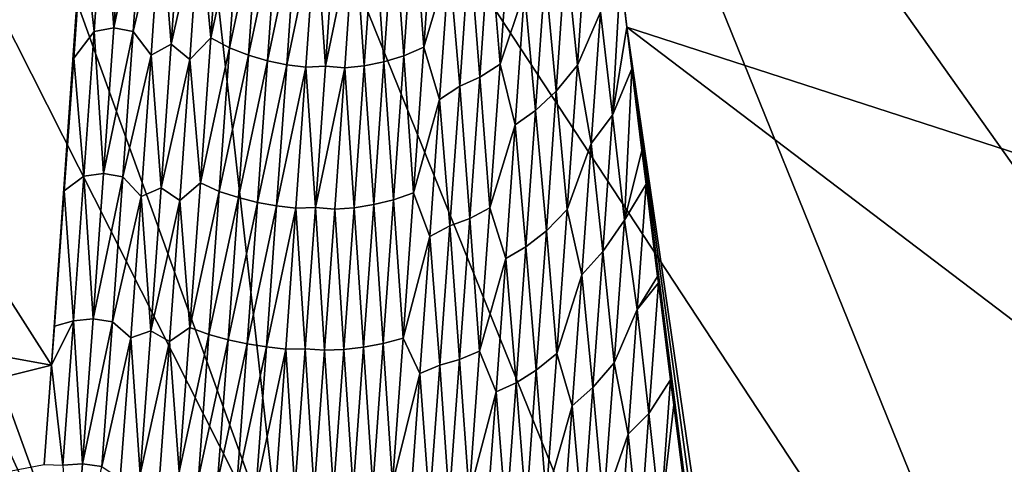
# Model space of a CAD drawing. Header units: metres. Extents: x -23 to 245, y -35 to 23.
# Tile 119 of 166: x 203.214 to 204.687, y -8.654 to -7.988. Entities that reach past the tile are written whole.
import ezdxf

# ---------------------------------------------------------------- set-up
doc = ezdxf.new("R2010")
doc.units = ezdxf.units.M
doc.layers.add('solid_509092_SW0002', color=7, linetype='CONTINUOUS')

msp = doc.modelspace()

# ---------------------------------------------------------------- linework, layer by layer
at = {"layer": 'solid_509092_SW0002'}
for points in [[(203.606476, -8.811369, 270.415039), (202.481247, -6.584472, 270.922974), (202.782837, -6.533248, 270.251099)], [(203.606476, -8.811369, 270.415039), (202.782837, -6.533248, 270.251099), (203.426331, -7.213215, 269.683807)], [(202.481247, -6.584472, 270.922974), (203.311325, -8.880233, 271.088226), (202.320084, -6.721617, 271.640564)], [(203.606476, -8.811369, 270.415039), (203.311325, -8.880233, 271.088226), (202.481247, -6.584472, 270.922974)], [(203.968185, -6.648108, 300.951172), (204.12262, -7.99926, 300.763153), (206.078461, -8.632985, 301.138214)], [(203.968185, -6.648108, 300.951172), (204.112961, -7.919254, 300.775238), (204.12262, -7.99926, 300.763153)], [(206.02742, -7.212177, 301.348114), (203.968185, -6.648108, 300.951172), (206.078461, -8.632985, 301.138214)], [(203.311325, -8.880233, 271.088226), (202.727798, -7.925434, 271.72171), (202.320084, -6.721617, 271.640564)], [(204.460602, -6.928509, 268.675903), (205.074387, -6.743783, 268.309631), (205.934845, -8.870561, 268.480927)], [(203.906693, -7.086284, 269.137787), (204.460602, -6.928509, 268.675903), (205.344635, -9.113549, 268.851898)], [(205.344635, -9.113549, 268.851898), (204.460602, -6.928509, 268.675903), (205.934845, -8.870561, 268.480927)], [(203.426331, -7.213215, 269.683807), (203.906693, -7.086284, 269.137787), (204.810852, -9.321087, 269.317749)], [(204.810852, -9.321087, 269.317749), (203.906693, -7.086284, 269.137787), (205.344635, -9.113549, 268.851898)], [(203.606476, -8.811369, 270.415039), (203.426331, -7.213215, 269.683807), (204.346695, -9.488053, 269.867004)], [(204.346695, -9.488053, 269.867004), (203.426331, -7.213215, 269.683807), (204.810852, -9.321087, 269.317749)], [(202.528732, -7.354871, 300.536713), (200.00621, -7.914559, 299.934479), (203.261536, -8.505132, 300.469116)], [(202.528732, -7.354871, 300.536713), (203.261536, -8.505132, 300.469116), (203.335403, -7.448118, 300.681335)], [(203.335403, -7.448118, 300.681335), (203.261536, -8.505132, 300.469116), (203.321152, -7.661291, 300.640839)], [(203.321152, -7.661291, 300.640839), (203.261536, -8.505132, 300.469116), (203.308167, -7.851594, 300.603729)], [(203.325317, -8.005822, 300.578522), (203.340393, -7.788781, 300.621674), (203.308167, -7.851594, 300.603729)], [(203.354919, -8.000119, 300.585602), (203.340393, -7.788781, 300.621674), (203.325317, -8.005822, 300.578522)], [(203.354919, -8.000119, 300.585602), (203.370056, -7.781826, 300.628937), (203.340393, -7.788781, 300.621674)], [(203.398804, -7.788243, 300.633636), (203.370056, -7.781826, 300.628937), (203.354919, -8.000119, 300.585602)], [(203.383713, -8.005865, 300.590393), (203.398804, -7.788243, 300.633636), (203.354919, -8.000119, 300.585602)], [(203.425186, -7.828945, 300.631683), (203.398804, -7.788243, 300.633636), (203.383713, -8.005865, 300.590393)], [(203.44072, -8.024963, 300.598663), (203.455643, -7.809959, 300.641479), (203.425186, -7.828945, 300.631683)], [(203.483017, -7.835994, 300.642517), (203.455643, -7.809959, 300.641479), (203.44072, -8.024963, 300.598663)], [(203.49971, -8.015276, 300.612976), (203.514755, -7.798038, 300.656189), (203.483017, -7.835994, 300.642517)], [(203.542694, -7.815473, 300.659027), (203.514755, -7.798038, 300.656189), (203.49971, -8.015276, 300.612976)], [(203.527786, -8.03046, 300.61615), (203.542694, -7.815473, 300.659027), (203.49971, -8.015276, 300.612976)], [(203.570969, -7.827722, 300.662933), (203.542694, -7.815473, 300.659027), (203.527786, -8.03046, 300.61615)], [(203.818619, -8.029287, 300.68222), (203.833679, -7.810945, 300.725708), (203.803635, -7.826081, 300.715912)], [(203.856461, -7.901977, 300.71463), (203.833679, -7.810945, 300.725708), (203.818619, -8.029287, 300.68222)], [(203.410431, -8.040958, 300.589355), (203.425186, -7.828945, 300.631683), (203.383713, -8.005865, 300.590393)], [(203.44072, -8.024963, 300.598663), (203.425186, -7.828945, 300.631683), (203.410431, -8.040958, 300.589355)], [(203.468292, -8.047506, 300.60025), (203.483017, -7.835994, 300.642517), (203.44072, -8.024963, 300.598663)], [(203.49971, -8.015276, 300.612976), (203.483017, -7.835994, 300.642517), (203.468292, -8.047506, 300.60025)], [(203.556152, -8.041208, 300.6203), (203.570969, -7.827722, 300.662933), (203.527786, -8.03046, 300.61615)], [(203.599442, -7.837079, 300.66745), (203.570969, -7.827722, 300.662933), (203.556152, -8.041208, 300.6203)], [(203.584686, -8.049481, 300.625), (203.599442, -7.837079, 300.66745), (203.556152, -8.041208, 300.6203)], [(203.628082, -7.843778, 300.672577), (203.599442, -7.837079, 300.66745), (203.584686, -8.049481, 300.625)], [(203.759033, -8.051231, 300.664154), (203.773849, -7.83723, 300.706909), (203.744308, -7.844585, 300.69873)], [(203.788712, -8.041965, 300.672821), (203.773849, -7.83723, 300.706909), (203.759033, -8.051231, 300.664154)], [(203.788712, -8.041965, 300.672821), (203.803635, -7.826081, 300.715912), (203.773849, -7.83723, 300.706909)], [(203.818619, -8.029287, 300.68222), (203.803635, -7.826081, 300.715912), (203.788712, -8.041965, 300.672821)], [(203.932831, -8.054524, 300.705109), (203.947693, -7.839233, 300.748108), (203.91713, -7.862434, 300.73645)], [(203.96936, -7.945314, 300.734192), (203.947693, -7.839233, 300.748108), (203.932831, -8.054524, 300.705109)], [(203.308167, -7.851594, 300.603729), (203.261536, -8.505132, 300.469116), (203.294647, -8.045751, 300.56488)], [(203.325317, -8.005822, 300.578522), (203.308167, -7.851594, 300.603729), (203.294647, -8.045751, 300.56488)], [(203.613373, -8.055482, 300.630219), (203.628082, -7.843778, 300.672577), (203.584686, -8.049481, 300.625)], [(203.656891, -7.847941, 300.678253), (203.628082, -7.843778, 300.672577), (203.613373, -8.055482, 300.630219)], [(203.642212, -8.059313, 300.635956), (203.656891, -7.847941, 300.678253), (203.613373, -8.055482, 300.630219)], [(203.671402, -8.057662, 300.642853), (203.656891, -7.847941, 300.678253), (203.642212, -8.059313, 300.635956)], [(203.671402, -8.057662, 300.642853), (203.686111, -7.845698, 300.685242), (203.656891, -7.847941, 300.678253)], [(203.714996, -7.848298, 300.691345), (203.686111, -7.845698, 300.685242), (203.671402, -8.057662, 300.642853)], [(203.700302, -8.060158, 300.648956), (203.714996, -7.848298, 300.691345), (203.671402, -8.057662, 300.642853)], [(203.729568, -8.057253, 300.656219), (203.714996, -7.848298, 300.691345), (203.700302, -8.060158, 300.648956)], [(203.729568, -8.057253, 300.656219), (203.744308, -7.844585, 300.69873), (203.714996, -7.848298, 300.691345)], [(203.759033, -8.051231, 300.664154), (203.744308, -7.844585, 300.69873), (203.729568, -8.057253, 300.656219)], [(204.048447, -8.056372, 300.733612), (204.063339, -7.840192, 300.776825), (204.031326, -7.885521, 300.760559)], [(204.082855, -7.976929, 300.756989), (204.063339, -7.840192, 300.776825), (204.048447, -8.056372, 300.733612)], [(203.902481, -8.07413, 300.694031), (203.91713, -7.862434, 300.73645), (203.887054, -7.878542, 300.726257)], [(203.932831, -8.054524, 300.705109), (203.91713, -7.862434, 300.73645), (203.902481, -8.07413, 300.694031)], [(203.872543, -8.087667, 300.684265), (203.887054, -7.878542, 300.726257), (203.856461, -7.901977, 300.71463)], [(203.902481, -8.07413, 300.694031), (203.887054, -7.878542, 300.726257), (203.872543, -8.087667, 300.684265)], [(204.01683, -8.094912, 300.718475), (204.031326, -7.885521, 300.760559), (204.000061, -7.919743, 300.74649)], [(204.048447, -8.056372, 300.733612), (204.031326, -7.885521, 300.760559), (204.01683, -8.094912, 300.718475)], [(203.842163, -8.107478, 300.673279), (203.856461, -7.901977, 300.71463), (203.818619, -8.029287, 300.68222)], [(203.872543, -8.087667, 300.684265), (203.856461, -7.901977, 300.71463), (203.842163, -8.107478, 300.673279)], [(200.00621, -7.914559, 299.934479), (200.694611, -9.144907, 299.827515), (203.261536, -8.505132, 300.469116)], [(203.311325, -8.880233, 271.088226), (203.201828, -9.103734, 271.816071), (202.727798, -7.925434, 271.72171)], [(203.98587, -8.123947, 300.705322), (204.000061, -7.919743, 300.74649), (203.96936, -7.945314, 300.734192)], [(204.01683, -8.094912, 300.718475), (204.000061, -7.919743, 300.74649), (203.98587, -8.123947, 300.705322)], [(204.101013, -8.131219, 300.733185), (204.112961, -7.919254, 300.775238), (204.082855, -7.976929, 300.756989)], [(204.101013, -8.131219, 300.733185), (204.12262, -7.99926, 300.763153), (204.112961, -7.919254, 300.775238)], [(203.955399, -8.14558, 300.693695), (203.96936, -7.945314, 300.734192), (203.932831, -8.054524, 300.705109)], [(203.98587, -8.123947, 300.705322), (203.96936, -7.945314, 300.734192), (203.955399, -8.14558, 300.693695)], [(204.069122, -8.173674, 300.717072), (204.082855, -7.976929, 300.756989), (204.048447, -8.056372, 300.733612)], [(204.101013, -8.131219, 300.733185), (204.082855, -7.976929, 300.756989), (204.069122, -8.173674, 300.717072)], [(203.339462, -8.218113, 300.541077), (203.354919, -8.000119, 300.585602), (203.325317, -8.005822, 300.578522)], [(203.383713, -8.005865, 300.590393), (203.354919, -8.000119, 300.585602), (203.339462, -8.218113, 300.541077)], [(204.101013, -8.131219, 300.733185), (204.130173, -8.061526, 300.753662), (204.12262, -7.99926, 300.763153)], [(204.12262, -7.99926, 300.763153), (204.297577, -9.368707, 300.538055), (204.309677, -9.369471, 300.541321)], [(204.12262, -7.99926, 300.763153), (204.279312, -9.231235, 300.562317), (204.297577, -9.368707, 300.538055)], [(204.12262, -7.99926, 300.763153), (204.309677, -9.369471, 300.541321), (204.321793, -9.370236, 300.544617)], [(204.12262, -7.99926, 300.763153), (204.321793, -9.370236, 300.544617), (206.07225, -9.480358, 300.984375)], [(206.078461, -8.632985, 301.138214), (204.12262, -7.99926, 300.763153), (206.07225, -9.480358, 300.984375)], [(204.12262, -7.99926, 300.763153), (204.270233, -9.16237, 300.57431), (204.279312, -9.231235, 300.562317)], [(204.12262, -7.99926, 300.763153), (204.261124, -9.093099, 300.586243), (204.270233, -9.16237, 300.57431)], [(204.12262, -7.99926, 300.763153), (204.243652, -8.959547, 300.609039), (204.261124, -9.093099, 300.586243)], [(204.12262, -7.99926, 300.763153), (204.224655, -8.813004, 300.633667), (204.243652, -8.959547, 300.609039)], [(204.12262, -7.99926, 300.763153), (204.21785, -8.760259, 300.642426), (204.224655, -8.813004, 300.633667)], [(204.12262, -7.99926, 300.763153), (204.206345, -8.670613, 300.657196), (204.21785, -8.760259, 300.642426)], [(204.12262, -7.99926, 300.763153), (204.19281, -8.564523, 300.6745), (204.206345, -8.670613, 300.657196)], [(204.12262, -7.99926, 300.763153), (204.188065, -8.527143, 300.680542), (204.19281, -8.564523, 300.6745)], [(204.12262, -7.99926, 300.763153), (204.169769, -8.382067, 300.703735), (204.188065, -8.527143, 300.680542)], [(204.12262, -7.99926, 300.763153), (204.168564, -8.372356, 300.705292), (204.169769, -8.382067, 300.703735)], [(204.12262, -7.99926, 300.763153), (204.151352, -8.234167, 300.72702), (204.168564, -8.372356, 300.705292)], [(204.12262, -7.99926, 300.763153), (204.145157, -8.183949, 300.734833), (204.151352, -8.234167, 300.72702)], [(204.12262, -7.99926, 300.763153), (204.130173, -8.061526, 300.753662), (204.145157, -8.183949, 300.734833)], [(203.309937, -8.222568, 300.534241), (203.325317, -8.005822, 300.578522), (203.294647, -8.045751, 300.56488)], [(203.339462, -8.218113, 300.541077), (203.325317, -8.005822, 300.578522), (203.309937, -8.222568, 300.534241)], [(203.368301, -8.223187, 300.54599), (203.383713, -8.005865, 300.590393), (203.339462, -8.218113, 300.541077)], [(203.410431, -8.040958, 300.589355), (203.383713, -8.005865, 300.590393), (203.368301, -8.223187, 300.54599)], [(203.484344, -8.232212, 300.568604), (203.49971, -8.015276, 300.612976), (203.468292, -8.047506, 300.60025)], [(203.527786, -8.03046, 300.61615), (203.49971, -8.015276, 300.612976), (203.484344, -8.232212, 300.568604)], [(203.425476, -8.239674, 300.554688), (203.44072, -8.024963, 300.598663), (203.410431, -8.040958, 300.589355)], [(203.468292, -8.047506, 300.60025), (203.44072, -8.024963, 300.598663), (203.425476, -8.239674, 300.554688)], [(203.512558, -8.245152, 300.572174), (203.527786, -8.03046, 300.61615), (203.484344, -8.232212, 300.568604)], [(203.556152, -8.041208, 300.6203), (203.527786, -8.03046, 300.61615), (203.512558, -8.245152, 300.572174)], [(203.803238, -8.247317, 300.637604), (203.818619, -8.029287, 300.68222), (203.788712, -8.041965, 300.672821)], [(203.842163, -8.107478, 300.673279), (203.818619, -8.029287, 300.68222), (203.803238, -8.247317, 300.637604)], [(203.294647, -8.045751, 300.56488), (203.261536, -8.505132, 300.469116), (203.280548, -8.244116, 300.5242)], [(203.309937, -8.222568, 300.534241), (203.294647, -8.045751, 300.56488), (203.280548, -8.244116, 300.5242)], [(203.39537, -8.252687, 300.545898), (203.410431, -8.040958, 300.589355), (203.368301, -8.223187, 300.54599)], [(203.425476, -8.239674, 300.554688), (203.410431, -8.040958, 300.589355), (203.39537, -8.252687, 300.545898)], [(203.541031, -8.2544, 300.576569), (203.556152, -8.041208, 300.6203), (203.512558, -8.245152, 300.572174)], [(203.584686, -8.049481, 300.625), (203.556152, -8.041208, 300.6203), (203.541031, -8.2544, 300.576569)], [(203.773483, -8.257544, 300.628632), (203.788712, -8.041965, 300.672821), (203.759033, -8.051231, 300.664154)], [(203.803238, -8.247317, 300.637604), (203.788712, -8.041965, 300.672821), (203.773483, -8.257544, 300.628632)], [(203.453278, -8.258732, 300.556885), (203.468292, -8.047506, 300.60025), (203.425476, -8.239674, 300.554688)], [(203.484344, -8.232212, 300.568604), (203.468292, -8.047506, 300.60025), (203.453278, -8.258732, 300.556885)], [(203.569641, -8.261593, 300.581451), (203.584686, -8.049481, 300.625), (203.541031, -8.2544, 300.576569)], [(203.613373, -8.055482, 300.630219), (203.584686, -8.049481, 300.625), (203.569641, -8.261593, 300.581451)], [(203.598373, -8.266895, 300.586792), (203.613373, -8.055482, 300.630219), (203.569641, -8.261593, 300.581451)], [(203.642212, -8.059313, 300.635956), (203.613373, -8.055482, 300.630219), (203.598373, -8.266895, 300.586792)], [(203.627228, -8.270394, 300.59256), (203.642212, -8.059313, 300.635956), (203.598373, -8.266895, 300.586792)], [(203.656387, -8.269334, 300.599365), (203.642212, -8.059313, 300.635956), (203.627228, -8.270394, 300.59256)], [(203.656387, -8.269334, 300.599365), (203.671402, -8.057662, 300.642853), (203.642212, -8.059313, 300.635956)], [(203.700302, -8.060158, 300.648956), (203.671402, -8.057662, 300.642853), (203.656387, -8.269334, 300.599365)], [(203.685303, -8.271726, 300.605469), (203.700302, -8.060158, 300.648956), (203.656387, -8.269334, 300.599365)], [(203.714523, -8.269626, 300.612579), (203.700302, -8.060158, 300.648956), (203.685303, -8.271726, 300.605469)], [(203.714523, -8.269626, 300.612579), (203.729568, -8.057253, 300.656219), (203.700302, -8.060158, 300.648956)], [(203.743912, -8.264934, 300.6203), (203.729568, -8.057253, 300.656219), (203.714523, -8.269626, 300.612579)], [(203.743912, -8.264934, 300.6203), (203.759033, -8.051231, 300.664154), (203.729568, -8.057253, 300.656219)], [(203.773483, -8.257544, 300.628632), (203.759033, -8.051231, 300.664154), (203.743912, -8.264934, 300.6203)], [(203.917648, -8.269507, 300.66095), (203.932831, -8.054524, 300.705109), (203.902481, -8.07413, 300.694031)], [(203.955399, -8.14558, 300.693695), (203.932831, -8.054524, 300.705109), (203.917648, -8.269507, 300.66095)], [(204.033234, -8.272239, 300.689301), (204.048447, -8.056372, 300.733612), (204.01683, -8.094912, 300.718475)], [(204.069122, -8.173674, 300.717072), (204.048447, -8.056372, 300.733612), (204.033234, -8.272239, 300.689301)], [(203.887527, -8.285528, 300.650543), (203.902481, -8.07413, 300.694031), (203.872543, -8.087667, 300.684265)], [(203.917648, -8.269507, 300.66095), (203.902481, -8.07413, 300.694031), (203.887527, -8.285528, 300.650543)], [(204.11879, -8.288185, 300.708282), (204.130173, -8.061526, 300.753662), (204.101013, -8.131219, 300.733185)], [(204.11879, -8.288185, 300.708282), (204.145157, -8.183949, 300.734833), (204.130173, -8.061526, 300.753662)], [(203.857742, -8.296502, 300.641235), (203.872543, -8.087667, 300.684265), (203.842163, -8.107478, 300.673279)], [(203.887527, -8.285528, 300.650543), (203.872543, -8.087667, 300.684265), (203.857742, -8.296502, 300.641235)], [(204.002045, -8.304007, 300.675354), (204.01683, -8.094912, 300.718475), (203.98587, -8.123947, 300.705322)], [(204.033234, -8.272239, 300.689301), (204.01683, -8.094912, 300.718475), (204.002045, -8.304007, 300.675354)], [(203.827576, -8.312698, 300.63089), (203.842163, -8.107478, 300.673279), (203.803238, -8.247317, 300.637604)], [(203.857742, -8.296502, 300.641235), (203.842163, -8.107478, 300.673279), (203.827576, -8.312698, 300.63089)], [(203.97139, -8.32787, 300.663116), (203.98587, -8.123947, 300.705322), (203.955399, -8.14558, 300.693695)], [(204.002045, -8.304007, 300.675354), (203.98587, -8.123947, 300.705322), (203.97139, -8.32787, 300.663116)], [(204.086563, -8.335129, 300.690979), (204.101013, -8.131219, 300.733185), (204.069122, -8.173674, 300.717072)], [(204.11879, -8.288185, 300.708282), (204.101013, -8.131219, 300.733185), (204.086563, -8.335129, 300.690979)], [(203.941177, -8.345575, 300.652191), (203.955399, -8.14558, 300.693695), (203.917648, -8.269507, 300.66095)], [(203.97139, -8.32787, 300.663116), (203.955399, -8.14558, 300.693695), (203.941177, -8.345575, 300.652191)], [(204.055145, -8.370154, 300.676178), (204.069122, -8.173674, 300.717072), (204.033234, -8.272239, 300.689301)], [(204.086563, -8.335129, 300.690979), (204.069122, -8.173674, 300.717072), (204.055145, -8.370154, 300.676178)], [(204.11879, -8.288185, 300.708282), (204.151352, -8.234167, 300.72702), (204.145157, -8.183949, 300.734833)], [(203.29425, -8.439012, 300.488831), (203.309937, -8.222568, 300.534241), (203.280548, -8.244116, 300.5242)], [(203.3237, -8.435802, 300.495422), (203.309937, -8.222568, 300.534241), (203.29425, -8.439012, 300.488831)], [(203.3237, -8.435802, 300.495422), (203.339462, -8.218113, 300.541077), (203.309937, -8.222568, 300.534241)], [(203.368301, -8.223187, 300.54599), (203.339462, -8.218113, 300.541077), (203.3237, -8.435802, 300.495422)], [(203.35257, -8.440206, 300.500458), (203.368301, -8.223187, 300.54599), (203.3237, -8.435802, 300.495422)], [(203.39537, -8.252687, 300.545898), (203.368301, -8.223187, 300.54599), (203.35257, -8.440206, 300.500458)], [(203.468658, -8.448841, 300.523102), (203.484344, -8.232212, 300.568604), (203.453278, -8.258732, 300.556885)], [(203.512558, -8.245152, 300.572174), (203.484344, -8.232212, 300.568604), (203.468658, -8.448841, 300.523102)], [(204.138092, -8.421736, 300.687775), (204.151352, -8.234167, 300.72702), (204.11879, -8.288185, 300.708282)], [(204.138092, -8.421736, 300.687775), (204.168564, -8.372356, 300.705292), (204.151352, -8.234167, 300.72702)], [(203.280548, -8.244116, 300.5242), (203.261536, -8.505132, 300.469116), (203.265823, -8.44699, 300.481537)], [(203.29425, -8.439012, 300.488831), (203.280548, -8.244116, 300.5242), (203.265823, -8.44699, 300.481537)], [(203.38002, -8.464125, 300.501404), (203.39537, -8.252687, 300.545898), (203.35257, -8.440206, 300.500458)], [(203.409943, -8.454083, 300.509613), (203.39537, -8.252687, 300.545898), (203.38002, -8.464125, 300.501404)], [(203.409943, -8.454083, 300.509613), (203.425476, -8.239674, 300.554688), (203.39537, -8.252687, 300.545898)], [(203.453278, -8.258732, 300.556885), (203.425476, -8.239674, 300.554688), (203.409943, -8.454083, 300.509613)], [(203.497025, -8.45954, 300.527069), (203.512558, -8.245152, 300.572174), (203.468658, -8.448841, 300.523102)], [(203.541031, -8.2544, 300.576569), (203.512558, -8.245152, 300.572174), (203.497025, -8.45954, 300.527069)], [(203.787552, -8.465025, 300.591797), (203.803238, -8.247317, 300.637604), (203.773483, -8.257544, 300.628632)], [(203.827576, -8.312698, 300.63089), (203.803238, -8.247317, 300.637604), (203.787552, -8.465025, 300.591797)], [(203.437973, -8.469666, 300.512451), (203.453278, -8.258732, 300.556885), (203.409943, -8.454083, 300.509613)], [(203.468658, -8.448841, 300.523102), (203.453278, -8.258732, 300.556885), (203.437973, -8.469666, 300.512451)], [(203.525604, -8.467293, 300.531738), (203.541031, -8.2544, 300.576569), (203.497025, -8.45954, 300.527069)], [(203.569641, -8.261593, 300.581451), (203.541031, -8.2544, 300.576569), (203.525604, -8.467293, 300.531738)], [(203.554291, -8.473406, 300.536835), (203.569641, -8.261593, 300.581451), (203.525604, -8.467293, 300.531738)], [(203.598373, -8.266895, 300.586792), (203.569641, -8.261593, 300.581451), (203.554291, -8.473406, 300.536835)], [(203.583069, -8.478011, 300.542297), (203.598373, -8.266895, 300.586792), (203.554291, -8.473406, 300.536835)], [(203.627228, -8.270394, 300.59256), (203.598373, -8.266895, 300.586792), (203.583069, -8.478011, 300.542297)], [(203.728485, -8.478328, 300.575317), (203.743912, -8.264934, 300.6203), (203.714523, -8.269626, 300.612579)], [(203.757935, -8.472808, 300.583282), (203.743912, -8.264934, 300.6203), (203.728485, -8.478328, 300.575317)], [(203.757935, -8.472808, 300.583282), (203.773483, -8.257544, 300.628632), (203.743912, -8.264934, 300.6203)], [(203.787552, -8.465025, 300.591797), (203.773483, -8.257544, 300.628632), (203.757935, -8.472808, 300.583282)], [(203.611954, -8.481178, 300.548126), (203.627228, -8.270394, 300.59256), (203.583069, -8.478011, 300.542297)], [(203.641083, -8.480705, 300.554779), (203.627228, -8.270394, 300.59256), (203.611954, -8.481178, 300.548126)], [(203.641083, -8.480705, 300.554779), (203.656387, -8.269334, 300.599365), (203.627228, -8.270394, 300.59256)], [(203.670013, -8.482993, 300.560913), (203.656387, -8.269334, 300.599365), (203.641083, -8.480705, 300.554779)], [(203.670013, -8.482993, 300.560913), (203.685303, -8.271726, 300.605469), (203.656387, -8.269334, 300.599365)], [(203.699173, -8.481694, 300.567871), (203.685303, -8.271726, 300.605469), (203.670013, -8.482993, 300.560913)], [(203.699173, -8.481694, 300.567871), (203.714523, -8.269626, 300.612579), (203.685303, -8.271726, 300.605469)], [(203.728485, -8.478328, 300.575317), (203.714523, -8.269626, 300.612579), (203.699173, -8.481694, 300.567871)], [(203.902176, -8.484173, 300.615692), (203.917648, -8.269507, 300.66095), (203.887527, -8.285528, 300.650543)], [(203.941177, -8.345575, 300.652191), (203.917648, -8.269507, 300.66095), (203.902176, -8.484173, 300.615692)], [(204.017731, -8.487782, 300.64386), (204.033234, -8.272239, 300.689301), (204.002045, -8.304007, 300.675354)], [(204.055145, -8.370154, 300.676178), (204.033234, -8.272239, 300.689301), (204.017731, -8.487782, 300.64386)], [(203.842667, -8.505038, 300.597137), (203.857742, -8.296502, 300.641235), (203.827576, -8.312698, 300.63089)], [(203.872284, -8.49662, 300.605957), (203.857742, -8.296502, 300.641235), (203.842667, -8.505038, 300.597137)], [(203.872284, -8.49662, 300.605957), (203.887527, -8.285528, 300.650543), (203.857742, -8.296502, 300.641235)], [(203.902176, -8.484173, 300.615692), (203.887527, -8.285528, 300.650543), (203.872284, -8.49662, 300.605957)], [(204.103439, -8.501615, 300.663208), (204.11879, -8.288185, 300.708282), (204.086563, -8.335129, 300.690979)], [(204.138092, -8.421736, 300.687775), (204.11879, -8.288185, 300.708282), (204.103439, -8.501615, 300.663208)], [(203.986969, -8.512798, 300.631195), (204.002045, -8.304007, 300.675354), (203.97139, -8.32787, 300.663116)], [(204.017731, -8.487782, 300.64386), (204.002045, -8.304007, 300.675354), (203.986969, -8.512798, 300.631195)], [(203.812729, -8.51763, 300.587463), (203.827576, -8.312698, 300.63089), (203.787552, -8.465025, 300.591797)], [(203.842667, -8.505038, 300.597137), (203.827576, -8.312698, 300.63089), (203.812729, -8.51763, 300.587463)], [(203.956665, -8.531503, 300.619904), (203.97139, -8.32787, 300.663116), (203.941177, -8.345575, 300.652191)], [(203.986969, -8.512798, 300.631195), (203.97139, -8.32787, 300.663116), (203.956665, -8.531503, 300.619904)], [(204.071838, -8.538746, 300.647736), (204.086563, -8.335129, 300.690979), (204.055145, -8.370154, 300.676178)], [(204.103439, -8.501615, 300.663208), (204.086563, -8.335129, 300.690979), (204.071838, -8.538746, 300.647736)], [(203.926682, -8.545292, 300.609741), (203.941177, -8.345575, 300.652191), (203.902176, -8.484173, 300.615692)], [(203.956665, -8.531503, 300.619904), (203.941177, -8.345575, 300.652191), (203.926682, -8.545292, 300.609741)], [(204.040909, -8.566361, 300.634369), (204.055145, -8.370154, 300.676178), (204.017731, -8.487782, 300.64386)], [(204.071838, -8.538746, 300.647736), (204.055145, -8.370154, 300.676178), (204.040909, -8.566361, 300.634369)], [(204.138092, -8.421736, 300.687775), (204.169769, -8.382067, 300.703735), (204.168564, -8.372356, 300.705292)], [(204.155655, -8.577421, 300.662079), (204.169769, -8.382067, 300.703735), (204.138092, -8.421736, 300.687775)], [(204.155655, -8.577421, 300.662079), (204.188065, -8.527143, 300.680542), (204.169769, -8.382067, 300.703735)], [(204.124496, -8.608668, 300.647705), (204.138092, -8.421736, 300.687775), (204.103439, -8.501615, 300.663208)], [(204.155655, -8.577421, 300.662079), (204.138092, -8.421736, 300.687775), (204.124496, -8.608668, 300.647705)], [(203.29425, -8.439012, 300.488831), (203.265823, -8.44699, 300.481537), (203.261536, -8.505132, 300.469116)], [(203.278244, -8.655149, 300.442261), (203.29425, -8.439012, 300.488831), (203.261536, -8.505132, 300.469116)], [(203.307617, -8.653178, 300.448608), (203.29425, -8.439012, 300.488831), (203.278244, -8.655149, 300.442261)], [(203.307617, -8.653178, 300.448608), (203.3237, -8.435802, 300.495422), (203.29425, -8.439012, 300.488831)], [(203.35257, -8.440206, 300.500458), (203.3237, -8.435802, 300.495422), (203.307617, -8.653178, 300.448608)], [(203.336548, -8.656913, 300.453766), (203.35257, -8.440206, 300.500458), (203.307617, -8.653178, 300.448608)], [(203.38002, -8.464125, 300.501404), (203.35257, -8.440206, 300.500458), (203.336548, -8.656913, 300.453766)], [(203.394104, -8.668187, 300.463409), (203.409943, -8.454083, 300.509613), (203.38002, -8.464125, 300.501404)], [(203.437973, -8.469666, 300.512451), (203.409943, -8.454083, 300.509613), (203.394104, -8.668187, 300.463409)], [(203.452682, -8.665154, 300.47644), (203.468658, -8.448841, 300.523102), (203.437973, -8.469666, 300.512451)], [(203.497025, -8.45954, 300.527069), (203.468658, -8.448841, 300.523102), (203.452682, -8.665154, 300.47644)], [(203.36438, -8.675265, 300.45578), (203.38002, -8.464125, 300.501404), (203.336548, -8.656913, 300.453766)], [(203.394104, -8.668187, 300.463409), (203.38002, -8.464125, 300.501404), (203.36438, -8.675265, 300.45578)], [(203.422379, -8.680304, 300.466919), (203.437973, -8.469666, 300.512451), (203.394104, -8.668187, 300.463409)], [(203.452682, -8.665154, 300.47644), (203.437973, -8.469666, 300.512451), (203.422379, -8.680304, 300.466919)], [(203.481216, -8.673618, 300.480865), (203.497025, -8.45954, 300.527069), (203.452682, -8.665154, 300.47644)], [(203.525604, -8.467293, 300.531738), (203.497025, -8.45954, 300.527069), (203.481216, -8.673618, 300.480865)], [(203.509888, -8.679879, 300.485809), (203.525604, -8.467293, 300.531738), (203.481216, -8.673618, 300.480865)], [(203.554291, -8.473406, 300.536835), (203.525604, -8.467293, 300.531738), (203.509888, -8.679879, 300.485809)], [(203.538651, -8.684914, 300.491089), (203.554291, -8.473406, 300.536835), (203.509888, -8.679879, 300.485809)], [(203.583069, -8.478011, 300.542297), (203.554291, -8.473406, 300.536835), (203.538651, -8.684914, 300.491089)], [(203.742096, -8.68775, 300.536835), (203.757935, -8.472808, 300.583282), (203.728485, -8.478328, 300.575317)], [(203.771545, -8.682403, 300.544861), (203.757935, -8.472808, 300.583282), (203.742096, -8.68775, 300.536835)], [(203.771545, -8.682403, 300.544861), (203.787552, -8.465025, 300.591797), (203.757935, -8.472808, 300.583282)], [(203.812729, -8.51763, 300.587463), (203.787552, -8.465025, 300.591797), (203.771545, -8.682403, 300.544861)], [(203.56749, -8.688823, 300.496674), (203.583069, -8.478011, 300.542297), (203.538651, -8.684914, 300.491089)], [(203.611954, -8.481178, 300.548126), (203.583069, -8.478011, 300.542297), (203.56749, -8.688823, 300.496674)], [(203.596405, -8.691658, 300.502563), (203.611954, -8.481178, 300.548126), (203.56749, -8.688823, 300.496674)], [(203.625504, -8.69177, 300.509094), (203.611954, -8.481178, 300.548126), (203.596405, -8.691658, 300.502563)], [(203.625504, -8.69177, 300.509094), (203.641083, -8.480705, 300.554779), (203.611954, -8.481178, 300.548126)], [(203.654434, -8.693952, 300.515259), (203.641083, -8.480705, 300.554779), (203.625504, -8.69177, 300.509094)], [(203.654434, -8.693952, 300.515259), (203.670013, -8.482993, 300.560913), (203.641083, -8.480705, 300.554779)], [(203.683548, -8.693451, 300.522034), (203.670013, -8.482993, 300.560913), (203.654434, -8.693952, 300.515259)], [(203.683548, -8.693451, 300.522034), (203.699173, -8.481694, 300.567871), (203.670013, -8.482993, 300.560913)], [(203.712769, -8.691405, 300.529236), (203.699173, -8.481694, 300.567871), (203.683548, -8.693451, 300.522034)], [(203.712769, -8.691405, 300.529236), (203.728485, -8.478328, 300.575317), (203.699173, -8.481694, 300.567871)], [(203.742096, -8.68775, 300.536835), (203.728485, -8.478328, 300.575317), (203.712769, -8.691405, 300.529236)], [(203.886414, -8.698512, 300.569336), (203.902176, -8.484173, 300.615692), (203.872284, -8.49662, 300.605957)], [(203.926682, -8.545292, 300.609741), (203.902176, -8.484173, 300.615692), (203.886414, -8.698512, 300.569336)], [(204.001923, -8.702991, 300.59729), (204.017731, -8.487782, 300.64386), (203.986969, -8.512798, 300.631195)], [(204.040909, -8.566361, 300.634369), (204.017731, -8.487782, 300.64386), (204.001923, -8.702991, 300.59729)], [(203.85675, -8.707397, 300.560303), (203.872284, -8.49662, 300.605957), (203.842667, -8.505038, 300.597137)], [(203.886414, -8.698512, 300.569336), (203.872284, -8.49662, 300.605957), (203.85675, -8.707397, 300.560303)], [(204.087799, -8.714711, 300.617035), (204.103439, -8.501615, 300.663208), (204.071838, -8.538746, 300.647736)], [(204.124496, -8.608668, 300.647705), (204.103439, -8.501615, 300.663208), (204.087799, -8.714711, 300.617035)], [(203.261536, -8.505132, 300.469116), (200.694611, -9.144907, 299.827515), (203.250473, -8.654126, 300.43689)], [(203.278244, -8.655149, 300.442261), (203.261536, -8.505132, 300.469116), (203.250473, -8.654126, 300.43689)], [(203.797607, -8.722265, 300.54303), (203.812729, -8.51763, 300.587463), (203.771545, -8.682403, 300.544861)], [(203.827301, -8.713265, 300.551971), (203.812729, -8.51763, 300.587463), (203.797607, -8.722265, 300.54303)], [(203.827301, -8.713265, 300.551971), (203.842667, -8.505038, 300.597137), (203.812729, -8.51763, 300.587463)], [(203.85675, -8.707397, 300.560303), (203.842667, -8.505038, 300.597137), (203.827301, -8.713265, 300.551971)], [(203.971619, -8.721275, 300.585938), (203.986969, -8.512798, 300.631195), (203.956665, -8.531503, 300.619904)], [(204.001923, -8.702991, 300.59729), (203.986969, -8.512798, 300.631195), (203.971619, -8.721275, 300.585938)], [(203.94165, -8.734838, 300.575714), (203.956665, -8.531503, 300.619904), (203.926682, -8.545292, 300.609741)], [(203.971619, -8.721275, 300.585938), (203.956665, -8.531503, 300.619904), (203.94165, -8.734838, 300.575714)], [(204.172867, -8.735431, 300.635315), (204.188065, -8.527143, 300.680542), (204.155655, -8.577421, 300.662079)], [(204.172867, -8.735431, 300.635315), (204.19281, -8.564523, 300.6745), (204.188065, -8.527143, 300.680542)], [(203.911957, -8.744722, 300.566315), (203.926682, -8.545292, 300.609741), (203.886414, -8.698512, 300.569336)], [(203.94165, -8.734838, 300.575714), (203.926682, -8.545292, 300.609741), (203.911957, -8.744722, 300.566315)], [(204.05687, -8.74206, 300.603516), (204.071838, -8.538746, 300.647736), (204.040909, -8.566361, 300.634369)], [(204.087799, -8.714711, 300.617035), (204.071838, -8.538746, 300.647736), (204.05687, -8.74206, 300.603516)], [(204.026443, -8.762287, 300.591614), (204.040909, -8.566361, 300.634369), (204.001923, -8.702991, 300.59729)], [(204.05687, -8.74206, 300.603516), (204.040909, -8.566361, 300.634369), (204.026443, -8.762287, 300.591614)], [(204.172867, -8.735431, 300.635315), (204.206345, -8.670613, 300.657196), (204.19281, -8.564523, 300.6745)], [(204.141266, -8.772402, 300.619507), (204.155655, -8.577421, 300.662079), (204.124496, -8.608668, 300.647705)], [(204.172867, -8.735431, 300.635315), (204.155655, -8.577421, 300.662079), (204.141266, -8.772402, 300.619507)], [(204.110687, -8.795341, 300.606812), (204.124496, -8.608668, 300.647705), (204.087799, -8.714711, 300.617035)], [(204.141266, -8.772402, 300.619507), (204.124496, -8.608668, 300.647705), (204.110687, -8.795341, 300.606812)], [(203.291245, -8.870237, 300.400635), (203.307617, -8.653178, 300.448608), (203.278244, -8.655149, 300.442261)], [(203.336548, -8.656913, 300.453766), (203.307617, -8.653178, 300.448608), (203.291245, -8.870237, 300.400635)]]:
    msp.add_3dface(points, dxfattribs=at)

doc.saveas('drawing.dxf')
